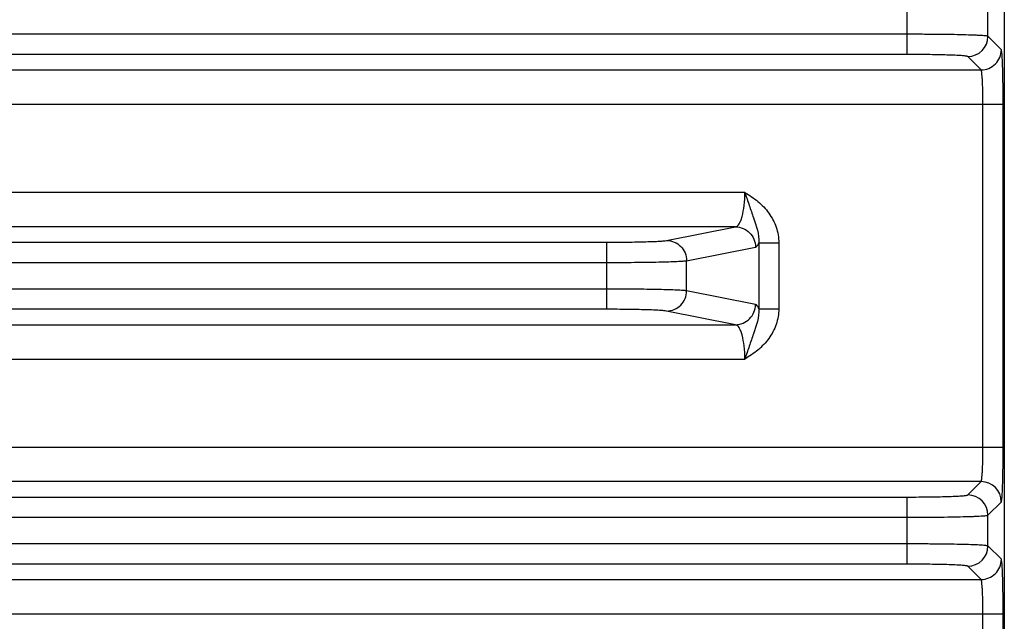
# Model space of a CAD drawing. Header units: inches. Extents: x 0 to 34, y 0 to 22.
# Tile 7 of 101: x 6.3 to 8.2, y 11.3 to 12.5. Entities that reach past the tile are written whole.
import ezdxf

# ---------------------------------------------------------------- set-up
doc = ezdxf.new("R2010")
doc.units = ezdxf.units.IN
doc.header["$LTSCALE"] = 1.87
doc.header["$MEASUREMENT"] = 0
doc.layers.get('0').update_dxf_attribs({"linetype": 'CONTINUOUS'})

msp = doc.modelspace()

# ---------------------------------------------------------------- linework, layer by layer
at = {"color": 7, "linetype": 'CONTINUOUS'}
for p, q in [((8.218, 12.7508), (8.218, 9.6653)), ((8.0288, 12.4533), (8.0288, 12.5839)), ((8.1862, 12.4887), (8.1862, 12.5486)), ((8.0288, 12.4927), (4.9391, 12.4927)), ((8.2122, 12.4627), (8.1862, 12.4887)), ((8.0288, 12.4533), (4.9391, 12.4533)), ((8.1728, 12.4234), (8.1468, 12.4493)), ((4.7951, 12.4234), (8.1728, 12.4234)), ((4.7521, 12.3565), (8.2157, 12.3565)), ((8.1764, 11.6887), (8.1764, 12.3565)), ((8.2157, 11.6887), (8.2157, 12.3565)), ((7.713, 12.1847), (5.2549, 12.1847)), ((7.6949, 12.1178), (5.273, 12.1178)), ((7.5608, 12.0913), (7.6949, 12.1178)), ((5.5234, 12.0879), (7.4445, 12.0879)), ((7.4445, 11.9573), (7.4445, 12.0879)), ((7.5995, 12.0519), (7.7336, 12.0785)), ((7.7403, 12.0868), (7.7403, 11.9584)), ((7.7403, 12.0867), (7.779, 12.0867)), ((7.779, 12.0867), (7.779, 11.9584)), ((5.5234, 12.0485), (7.4445, 12.0485)), ((7.5995, 11.9932), (7.5995, 12.0519)), ((7.4445, 11.9966), (5.5234, 11.9966)), ((7.7336, 11.9666), (7.5995, 11.9932)), ((7.4445, 11.9573), (5.5234, 11.9573)), ((7.6949, 11.9273), (7.5608, 11.9539)), ((7.7403, 11.9584), (7.779, 11.9584)), ((5.273, 11.9273), (7.6949, 11.9273)), ((5.2549, 11.8604), (7.713, 11.8604)), ((4.7521, 11.6887), (8.2157, 11.6887)), ((8.1728, 11.6218), (4.7951, 11.6218)), ((8.1468, 11.5958), (8.1728, 11.6218)), ((4.9391, 11.5918), (8.0288, 11.5918)), ((8.0288, 11.4612), (8.0288, 11.5918)), ((8.1862, 11.5564), (8.2122, 11.5824)), ((8.1862, 11.4966), (8.1862, 11.5564)), ((4.9391, 11.5525), (8.0288, 11.5525)), ((8.0288, 11.5005), (4.9391, 11.5005)), ((8.2122, 11.4706), (8.1862, 11.4966)), ((8.0288, 11.4612), (4.9391, 11.4612)), ((8.1728, 11.4312), (8.1468, 11.4572)), ((4.7951, 11.4312), (8.1728, 11.4312)), ((4.7521, 11.3643), (8.2157, 11.3643)), ((8.1764, 11.1925), (8.1764, 11.3644)), ((8.2157, 11.0899), (8.2157, 11.3643))]:
    msp.add_line(p, q, dxfattribs=at)
for centre, start, end in [((8.1468, 12.4887), 270.0838, 359.9162), ((8.1727, 11.5824), 0.0838, 89.9162), ((8.1468, 11.5564), 0.0838, 89.9162), ((8.1468, 11.4966), 270.0838, 359.9162)]:
    msp.add_arc(centre, 0.0394, start, end, dxfattribs=at)
for points, knots in [([(8.1862, 12.4887), (8.1858, 12.489), (8.1844, 12.4892), (8.1818, 12.4896), (8.1777, 12.4899), (8.1722, 12.4903), (8.1654, 12.4906), (8.1539, 12.4911), (8.1369, 12.4916), (8.1135, 12.4921), (8.0871, 12.4924), (8.0585, 12.4926), (8.0388, 12.4927), (8.0288, 12.4927)], [0, 0, 0, 0, 0.008332, 0.025569, 0.051713, 0.086547, 0.129768, 0.180991, 0.30548, 0.455478, 0.625459, 0.809245, 1, 1, 1, 1]), ([(8.1728, 12.4234), (8.1779, 12.4234), (8.1883, 12.4254), (8.2013, 12.4342), (8.2101, 12.4473), (8.2121, 12.4576), (8.2122, 12.4627)], [0, 0, 0, 0, 0.249959, 0.5, 0.750041, 1, 1, 1, 1]), ([(8.2157, 12.3565), (8.2157, 12.3632), (8.2157, 12.3765), (8.2155, 12.3958), (8.2152, 12.4137), (8.2148, 12.4294), (8.2143, 12.441), (8.2139, 12.4487), (8.2136, 12.4533), (8.2132, 12.457), (8.2129, 12.4598), (8.2126, 12.4615), (8.2124, 12.4625), (8.2122, 12.4627)], [0, 0, 0, 0, 0.190592, 0.374317, 0.544173, 0.694092, 0.818517, 0.869726, 0.912949, 0.947826, 0.97403, 0.991391, 1, 1, 1, 1]), ([(8.1468, 12.4493), (8.1466, 12.4496), (8.1455, 12.4498), (8.1435, 12.4502), (8.1404, 12.4506), (8.1364, 12.4509), (8.1313, 12.4513), (8.1227, 12.4517), (8.1098, 12.4522), (8.0923, 12.4527), (8.0725, 12.4531), (8.0511, 12.4533), (8.0363, 12.4533), (8.0288, 12.4533)], [0, 0, 0, 0, 0.008613, 0.025967, 0.052172, 0.087038, 0.130266, 0.181475, 0.305904, 0.455815, 0.625692, 0.809363, 1, 1, 1, 1]), ([(8.1764, 12.3565), (8.1764, 12.3648), (8.1763, 12.377), (8.1758, 12.3925), (8.1754, 12.4024), (8.1749, 12.4106), (8.1744, 12.4163), (8.1739, 12.4198), (8.1736, 12.4215), (8.1733, 12.4226), (8.173, 12.4232), (8.1728, 12.4234)], [0, 0, 0, 0, 0.37356, 0.543066, 0.692687, 0.816924, 0.911333, 0.946304, 0.972719, 0.990489, 1, 1, 1, 1]), ([(7.6949, 12.1178), (7.6978, 12.1182), (7.7018, 12.1228), (7.7052, 12.13), (7.7091, 12.142), (7.7121, 12.1604), (7.713, 12.1762), (7.713, 12.1847)], [0, 0, 0, 0, 0.123122, 0.219375, 0.340056, 0.6442, 1, 1, 1, 1]), ([(7.713, 12.1847), (7.7218, 12.1794), (7.7391, 12.168), (7.7607, 12.1455), (7.7754, 12.1178), (7.779, 12.097), (7.779, 12.0867)], [0, 0, 0, 0, 0.250246, 0.500221, 0.750073, 1, 1, 1, 1]), ([(7.713, 12.1847), (7.7159, 12.1763), (7.7213, 12.1598), (7.7324, 12.128), (7.7411, 12.1033), (7.7403, 12.0868)], [0, 0, 0, 0, 0.261794, 0.511159, 1, 1, 1, 1]), ([(7.6949, 12.1178), (7.6999, 12.1178), (7.7101, 12.1157), (7.7229, 12.1069), (7.7315, 12.0939), (7.7336, 12.0836), (7.7336, 12.0785)], [0, 0, 0, 0, 0.248106, 0.497614, 0.748516, 1, 1, 1, 1]), ([(7.4445, 12.0879), (7.4579, 12.0879), (7.4832, 12.088), (7.5134, 12.0886), (7.534, 12.0893), (7.5457, 12.0898), (7.5543, 12.0904), (7.559, 12.0909), (7.5608, 12.0913)], [0, 0, 0, 0, 0.3471, 0.652303, 0.777406, 0.878933, 0.953862, 1, 1, 1, 1]), ([(7.5608, 12.0913), (7.5658, 12.0912), (7.576, 12.0891), (7.5888, 12.0803), (7.5975, 12.0673), (7.5995, 12.057), (7.5995, 12.0519)], [0, 0, 0, 0, 0.248106, 0.497614, 0.748516, 1, 1, 1, 1]), ([(7.7336, 12.0785), (7.735, 12.0788), (7.7379, 12.0815), (7.7394, 12.0847), (7.7403, 12.0868)], [0, 0, 0, 0, 0.382791, 1, 1, 1, 1]), ([(7.4445, 12.0485), (7.4624, 12.0485), (7.4962, 12.0487), (7.5364, 12.0492), (7.5639, 12.0499), (7.5795, 12.0505), (7.591, 12.0511), (7.5972, 12.0516), (7.5995, 12.0519)], [0, 0, 0, 0, 0.347196, 0.652478, 0.777605, 0.879125, 0.954005, 1, 1, 1, 1]), ([(7.5995, 11.9932), (7.5972, 11.9936), (7.591, 11.994), (7.5795, 11.9947), (7.5639, 11.9952), (7.5364, 11.9959), (7.4962, 11.9965), (7.4624, 11.9966), (7.4445, 11.9966)], [0, 0, 0, 0, 0.045995, 0.120875, 0.222395, 0.347522, 0.652804, 1, 1, 1, 1]), ([(7.5608, 11.9539), (7.5658, 11.9539), (7.576, 11.956), (7.5888, 11.9648), (7.5975, 11.9778), (7.5995, 11.9881), (7.5995, 11.9932)], [0, 0, 0, 0, 0.248106, 0.497614, 0.748516, 1, 1, 1, 1]), ([(7.6949, 11.9273), (7.6999, 11.9273), (7.7101, 11.9294), (7.7229, 11.9382), (7.7315, 11.9513), (7.7336, 11.9615), (7.7336, 11.9666)], [0, 0, 0, 0, 0.248106, 0.497614, 0.748516, 1, 1, 1, 1]), ([(7.7403, 11.9584), (7.7394, 11.9604), (7.7379, 11.9637), (7.735, 11.9664), (7.7336, 11.9666)], [0, 0, 0, 0, 0.617203, 1, 1, 1, 1]), ([(7.5608, 11.9539), (7.559, 11.9542), (7.5543, 11.9547), (7.5457, 11.9553), (7.534, 11.9559), (7.5134, 11.9566), (7.4832, 11.9571), (7.4579, 11.9573), (7.4445, 11.9573)], [0, 0, 0, 0, 0.046138, 0.121067, 0.222594, 0.347697, 0.6529, 1, 1, 1, 1]), ([(7.779, 11.9584), (7.779, 11.9481), (7.7754, 11.9273), (7.7607, 11.8997), (7.7391, 11.8771), (7.7218, 11.8657), (7.713, 11.8604)], [0, 0, 0, 0, 0.24992, 0.499775, 0.749753, 1, 1, 1, 1]), ([(7.7403, 11.9584), (7.7411, 11.9418), (7.7324, 11.9172), (7.7213, 11.8853), (7.7159, 11.8688), (7.713, 11.8604)], [0, 0, 0, 0, 0.48884, 0.738204, 1, 1, 1, 1]), ([(7.713, 11.8604), (7.713, 11.8689), (7.7121, 11.8847), (7.7091, 11.9032), (7.7052, 11.9151), (7.7018, 11.9223), (7.6978, 11.9269), (7.6949, 11.9273)], [0, 0, 0, 0, 0.35582, 0.659901, 0.780571, 0.876839, 1, 1, 1, 1]), ([(8.1728, 11.6218), (8.173, 11.6219), (8.1733, 11.6225), (8.1736, 11.6236), (8.1739, 11.6254), (8.1744, 11.6288), (8.1749, 11.6345), (8.1754, 11.6427), (8.1758, 11.6526), (8.1763, 11.6681), (8.1764, 11.6803), (8.1764, 11.6887)], [0, 0, 0, 0, 0.009511, 0.027281, 0.053695, 0.088667, 0.183075, 0.307312, 0.456934, 0.62644, 1, 1, 1, 1]), ([(8.2122, 11.5824), (8.2124, 11.5826), (8.2126, 11.5836), (8.2129, 11.5854), (8.2132, 11.5882), (8.2136, 11.5918), (8.2139, 11.5964), (8.2143, 11.6042), (8.2148, 11.6157), (8.2152, 11.6315), (8.2155, 11.6493), (8.2157, 11.6686), (8.2157, 11.6819), (8.2157, 11.6887)], [0, 0, 0, 0, 0.008609, 0.02597, 0.052174, 0.087051, 0.130274, 0.181483, 0.305908, 0.455827, 0.625683, 0.809408, 1, 1, 1, 1]), ([(8.0288, 11.5918), (8.0363, 11.5918), (8.0511, 11.5919), (8.0725, 11.5921), (8.0923, 11.5924), (8.1098, 11.5929), (8.1227, 11.5934), (8.1313, 11.5939), (8.1364, 11.5942), (8.1404, 11.5946), (8.1435, 11.5949), (8.1455, 11.5953), (8.1466, 11.5955), (8.1468, 11.5958)], [0, 0, 0, 0, 0.190637, 0.374308, 0.544185, 0.694096, 0.818525, 0.869734, 0.912962, 0.947828, 0.974033, 0.991387, 1, 1, 1, 1]), ([(8.0288, 11.5525), (8.0388, 11.5525), (8.0585, 11.5525), (8.0871, 11.5527), (8.1135, 11.5531), (8.1369, 11.5536), (8.1539, 11.5541), (8.1654, 11.5545), (8.1722, 11.5549), (8.1777, 11.5552), (8.1818, 11.5556), (8.1844, 11.556), (8.1858, 11.5562), (8.1862, 11.5564)], [0, 0, 0, 0, 0.190755, 0.374541, 0.544522, 0.69452, 0.819009, 0.870232, 0.913453, 0.948287, 0.974431, 0.991668, 1, 1, 1, 1]), ([(8.1862, 11.4966), (8.1858, 11.4968), (8.1844, 11.497), (8.1818, 11.4974), (8.1777, 11.4978), (8.1722, 11.4981), (8.1654, 11.4985), (8.1539, 11.499), (8.1369, 11.4995), (8.1135, 11.4999), (8.0871, 11.5003), (8.0585, 11.5005), (8.0388, 11.5005), (8.0288, 11.5005)], [0, 0, 0, 0, 0.008332, 0.025569, 0.051713, 0.086547, 0.129768, 0.180991, 0.30548, 0.455478, 0.625459, 0.809245, 1, 1, 1, 1]), ([(8.1468, 11.4572), (8.1466, 11.4575), (8.1455, 11.4577), (8.1435, 11.4581), (8.1404, 11.4584), (8.1364, 11.4588), (8.1313, 11.4591), (8.1227, 11.4596), (8.1098, 11.4601), (8.0923, 11.4606), (8.0725, 11.4609), (8.0511, 11.4612), (8.0363, 11.4612), (8.0288, 11.4612)], [0, 0, 0, 0, 0.008613, 0.025967, 0.052172, 0.087038, 0.130266, 0.181475, 0.305904, 0.455815, 0.625692, 0.809363, 1, 1, 1, 1]), ([(8.1728, 11.4312), (8.1779, 11.4312), (8.1883, 11.4333), (8.2013, 11.4421), (8.2101, 11.4551), (8.2121, 11.4655), (8.2122, 11.4706)], [0, 0, 0, 0, 0.249959, 0.5, 0.750041, 1, 1, 1, 1]), ([(8.2157, 11.3643), (8.2157, 11.3711), (8.2157, 11.3844), (8.2155, 11.4037), (8.2152, 11.4215), (8.2148, 11.4373), (8.2143, 11.4488), (8.2139, 11.4566), (8.2136, 11.4612), (8.2132, 11.4648), (8.2129, 11.4676), (8.2126, 11.4694), (8.2124, 11.4704), (8.2122, 11.4706)], [0, 0, 0, 0, 0.190592, 0.374317, 0.544173, 0.694092, 0.818517, 0.869726, 0.912949, 0.947826, 0.97403, 0.991391, 1, 1, 1, 1]), ([(8.1764, 11.3644), (8.1764, 11.3727), (8.1763, 11.3849), (8.1758, 11.4004), (8.1754, 11.4103), (8.1749, 11.4185), (8.1744, 11.4242), (8.1739, 11.4276), (8.1736, 11.4294), (8.1733, 11.4305), (8.173, 11.4311), (8.1728, 11.4312)], [0, 0, 0, 0, 0.37356, 0.543066, 0.692687, 0.816924, 0.911333, 0.946304, 0.972719, 0.990489, 1, 1, 1, 1])]:
    msp.add_open_spline(points, degree=3, knots=knots, dxfattribs=at)

doc.saveas('drawing.dxf')
